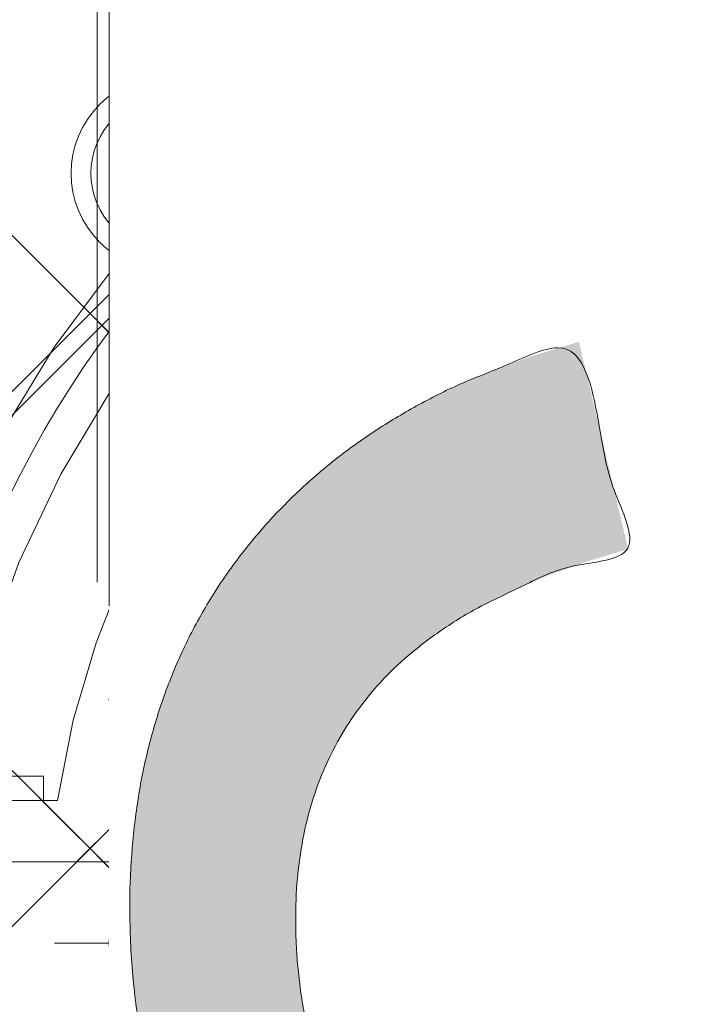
# Model space of a CAD drawing. Header units: inches. Extents: x -434 to -285, y -58 to 33.
# Tile 72 of 103: x -304.09 to -302.97, y -35.38 to -33.74. Entities that reach past the tile are written whole.
import ezdxf

# ---------------------------------------------------------------- set-up
doc = ezdxf.new("R2010")
doc.units = ezdxf.units.IN
doc.header["$LTSCALE"] = 32
doc.header["$MEASUREMENT"] = 0
doc.header["$PDMODE"] = 1
doc.header["$PDSIZE"] = -2
doc.linetypes.add('Dash Style-1', pattern=[0.083328, 0.041656, -0.041672])
for name, color, linetype, lineweight in [('Black', 7, 'Continuous', 18), ('DashLine', 7, 'Dash Style-1', 13), ('DashLineFill', 7, 'Dash Style-1', 13), ('Drawing', 7, 'Continuous', 18), ('Metal-Black', 7, 'Continuous', 18), ('Metal-DeskStructure', 7, 'Continuous', 13), ('SolidLine', 7, 'Continuous', 15), ('Wood_1-H', 7, 'Continuous', 13)]:
    doc.layers.add(name, color=color, linetype=linetype, lineweight=lineweight)
doc.layers.add('Metal-Leg', color=7, linetype='Continuous', lineweight=18, true_color=0x4c4c4c)
pattern_1 = [(45, (0, 0), (-1.61301565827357, 1.935715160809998), []), (45, (-1.0608, 1.0608), (-0.4723460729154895, 0.4167612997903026), [])]

# ---------------------------------------------------------------- blocks, each defined once
blk = doc.blocks.new('Slate-LegBrace (2D)')
at = {"layer": 'DashLineFill', "linetype": 'Continuous', "lineweight": 13}
h = blk.add_hatch(dxfattribs=at)
h.set_pattern_fill('Steel', color=253, style=0, pattern_type=2)
h.set_pattern_definition(pattern_1)
edge = h.paths.add_edge_path()
edge.add_line((-2.199587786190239, 0.1351515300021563), (-1.374775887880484, 0.1351515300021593))
edge.add_arc((3.774758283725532e-15, 0.01355418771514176), 1.380142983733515, 5.054592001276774, 174.9454079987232, ccw=False)
edge.add_line((1.374775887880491, 0.1351515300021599), (2.199718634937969, 0.1351515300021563))
edge.add_arc((6.542437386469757e-05, 0.01705725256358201), 2.202821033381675, 3.073127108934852, 176.9268728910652)
h = blk.add_hatch(dxfattribs=at)
h.set_pattern_fill('Steel', color=253, style=0, pattern_type=2)
h.set_pattern_definition(pattern_1)
edge = h.paths.add_edge_path()
edge.add_line((-2.191696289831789, 0.2375138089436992), (-1.463739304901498, 0.2375137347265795))
edge.add_arc((6.542437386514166e-05, 0.01704129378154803), 1.480314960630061, 8.565281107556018, 171.4347188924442, ccw=False)
edge.add_line((1.463870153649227, 0.2375137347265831), (2.191827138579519, 0.2375138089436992))
edge.add_line((2.191827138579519, 0.2375138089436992), (2.19971863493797, 0.1351515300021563))
edge.add_line((2.19971863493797, 0.1351515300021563), (1.374775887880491, 0.1351515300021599))
edge.add_arc((3.33066907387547e-15, 0.01355418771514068), 1.380142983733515, 5.054592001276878, 174.9454079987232)
edge.add_line((-1.374775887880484, 0.1351515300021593), (-2.19958778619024, 0.1351515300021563))
edge.add_line((-2.19958778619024, 0.1351515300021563), (-2.191696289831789, 0.2375138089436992))
h = blk.add_hatch(dxfattribs=at)
h.set_pattern_fill('Steel', color=253, style=0, pattern_type=2)
h.set_pattern_definition(pattern_1)
h.paths.add_polyline_path([(-2.177118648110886, 0.237513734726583), (-2.177118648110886, 0.2775137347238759), (-2.1211904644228, 0.2775137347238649), (-2.1211904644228, 0.5187637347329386), (-1.542840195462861, 0.5187637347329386), (-1.542840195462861, 0.2775137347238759), (-1.486912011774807, 0.2775137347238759), (-1.486912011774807, 0.237513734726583)])
at = {"layer": 'DashLineFill', "flags": 128}
for points in [[(-2.199587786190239, 0.1351515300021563), (-1.374775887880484, 0.1351515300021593, -0.9154551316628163), (1.374775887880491, 0.1351515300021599), (2.199718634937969, 0.1351515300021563, 0.9477524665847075)], [(-2.191696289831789, 0.2375138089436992), (-1.463739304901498, 0.2375137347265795, -0.8606629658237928), (1.463870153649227, 0.2375137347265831), (2.191827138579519, 0.2375138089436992), (2.19971863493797, 0.1351515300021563), (1.374775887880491, 0.1351515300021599, 0.9154551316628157), (-1.374775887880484, 0.1351515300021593), (-2.19958778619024, 0.1351515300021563)]]:
    blk.add_lwpolyline(points, format="xyb", close=True, dxfattribs=at)
blk.add_lwpolyline([(-2.177118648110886, 0.237513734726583), (-2.177118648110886, 0.2775137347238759), (-2.1211904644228, 0.2775137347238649), (-2.1211904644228, 0.5187637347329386), (-1.542840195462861, 0.5187637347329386), (-1.542840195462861, 0.2775137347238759), (-1.486912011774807, 0.2775137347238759), (-1.486912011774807, 0.237513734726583)], close=True, dxfattribs=at)
blk = doc.blocks.new('TLLegSleeve-NG (2D)')
at = {"layer": 'DashLineFill', "linetype": 'Continuous', "lineweight": 13}
h = blk.add_hatch(dxfattribs=at)
h.set_pattern_fill('Steel', color=253, style=0, pattern_type=2)
h.set_pattern_definition(pattern_1)
edge = h.paths.add_edge_path()
edge.add_arc((0, -2.950395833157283e-16), 1.771653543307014, 0, 180, ccw=False)
edge.add_arc((0, 2.950395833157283e-16), 1.771653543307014, 180, 360, ccw=False)
edge = h.paths.add_edge_path()
edge.add_arc((-1.77635683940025e-15, 2.208425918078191e-15), 1.437007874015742, 0, 180, ccw=False)
edge.add_arc((-1.554312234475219e-15, 2.687045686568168e-15), 1.437007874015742, 180, 360, ccw=False)
at = {"layer": 'DashLine', "flags": 128}
blk.add_lwpolyline([(1.653543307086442, 1.01250325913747e-16), (1.645581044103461, -0.1620755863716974), (1.621770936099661, -0.3225902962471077), (1.582342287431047, -0.4799982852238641), (1.527674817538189, -0.6327836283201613), (1.458295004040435, -0.7794749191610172), (1.374871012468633, -0.9186594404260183), (1.27820626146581, -1.048996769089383), (1.169231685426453, -1.169231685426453), (1.048996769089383, -1.27820626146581), (0.9186594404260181, -1.374871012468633), (0.7794749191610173, -1.458295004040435), (0.6327836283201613, -1.527674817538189), (0.4799982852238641, -1.582342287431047), (0.3225902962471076, -1.621770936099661), (0.1620755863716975, -1.645581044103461), (0, -1.653543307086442), (-0.1620755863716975, -1.645581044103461), (-0.3225902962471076, -1.621770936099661), (-0.4799982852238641, -1.582342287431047), (-0.6327836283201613, -1.527674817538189), (-0.7794749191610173, -1.458295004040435), (-0.9186594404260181, -1.374871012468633), (-1.048996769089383, -1.27820626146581), (-1.169231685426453, -1.169231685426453), (-1.27820626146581, -1.048996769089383), (-1.374871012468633, -0.9186594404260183), (-1.458295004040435, -0.7794749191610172), (-1.527674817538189, -0.6327836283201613), (-1.582342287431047, -0.4799982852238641), (-1.621770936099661, -0.3225902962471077), (-1.645581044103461, -0.1620755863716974), (-1.653543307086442, 1.01250325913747e-16), (-1.645581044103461, 0.1620755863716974), (-1.621770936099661, 0.3225902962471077), (-1.582342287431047, 0.4799982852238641), (-1.527674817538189, 0.6327836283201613), (-1.458295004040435, 0.7794749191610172), (-1.374871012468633, 0.9186594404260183), (-1.27820626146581, 1.048996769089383), (-1.169231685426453, 1.169231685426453), (-1.048996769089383, 1.27820626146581), (-0.9186594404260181, 1.374871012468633), (-0.7794749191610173, 1.458295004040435), (-0.6327836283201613, 1.527674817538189), (-0.4799982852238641, 1.582342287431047), (-0.3225902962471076, 1.621770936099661), (-0.1620755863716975, 1.645581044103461), (0, 1.653543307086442), (0.1620755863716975, 1.645581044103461), (0.3225902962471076, 1.621770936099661), (0.4799982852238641, 1.582342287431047), (0.6327836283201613, 1.527674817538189), (0.7794749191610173, 1.458295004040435), (0.9186594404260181, 1.374871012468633), (1.048996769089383, 1.27820626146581), (1.169231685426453, 1.169231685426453), (1.27820626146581, 1.048996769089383), (1.374871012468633, 0.9186594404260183), (1.458295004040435, 0.7794749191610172), (1.527674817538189, 0.6327836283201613), (1.582342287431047, 0.4799982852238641), (1.621770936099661, 0.3225902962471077), (1.645581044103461, 0.1620755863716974)], close=True, dxfattribs=at)
at = {"layer": 'DashLineFill', "flags": 128}
for points in [[(-1.771653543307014, 0, -0.9999999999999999), (1.771653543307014, 0, -0.9999999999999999)], [(-1.437007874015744, 2.44773580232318e-15, -0.9999999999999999), (1.43700787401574, 2.44773580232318e-15, -0.9999999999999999)]]:
    blk.add_lwpolyline(points, format="xyb", close=True, dxfattribs=at)
blk = doc.blocks.new('1BRPFX-Ped_Plate (2D)')
at = {"layer": 'DashLineFill', "linetype": 'Continuous', "lineweight": 13}
h = blk.add_hatch(dxfattribs=at)
h.set_pattern_fill('Steel', color=253, style=0, pattern_type=2)
h.set_pattern_definition(pattern_1)
edge = h.paths.add_edge_path()
edge.add_arc((-4.145669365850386, 1.704724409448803), 0.1259842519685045, 90, 179.9999999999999, ccw=False)
edge.add_line((-4.145669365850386, 1.830708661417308), (4.145669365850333, 1.830708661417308))
edge.add_arc((4.145669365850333, 1.704724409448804), 0.1259842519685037, -2.2737367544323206e-13, 90, ccw=False)
edge.add_line((4.271653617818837, 1.704724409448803), (4.271653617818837, -1.704724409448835))
edge.add_arc((4.145669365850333, -1.704724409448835), 0.125984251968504, 270.0000000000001, 360, ccw=False)
edge.add_line((4.145669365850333, -1.830708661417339), (-4.145669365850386, -1.830708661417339))
edge.add_arc((-4.145669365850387, -1.704724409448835), 0.125984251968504, 180, 270.0000000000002, ccw=False)
edge.add_line((-4.271653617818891, -1.704724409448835), (-4.271653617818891, 1.704724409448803))
at = {"layer": 'SolidLine', "flags": 128}
blk.add_lwpolyline([(-1.279527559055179, 1.408027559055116), (-1.266932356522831, 1.407408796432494), (-1.254458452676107, 1.405558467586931), (-1.242225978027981, 1.402494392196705), (-1.230352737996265, 1.398246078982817), (-1.218953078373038, 1.39285444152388), (-1.20813678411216, 1.386371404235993), (-1.19800802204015, 1.378859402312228), (-1.188664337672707, 1.370390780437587), (-1.180195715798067, 1.361047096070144), (-1.172683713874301, 1.350918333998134), (-1.166200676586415, 1.340102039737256), (-1.160809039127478, 1.328702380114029), (-1.156560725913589, 1.316829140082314), (-1.153496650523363, 1.304596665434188), (-1.151646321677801, 1.292122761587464), (-1.151027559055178, 1.279527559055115), (-1.151646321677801, 1.266932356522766), (-1.153496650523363, 1.254458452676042), (-1.156560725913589, 1.242225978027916), (-1.160809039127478, 1.2303527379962), (-1.166200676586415, 1.218953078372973), (-1.172683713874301, 1.208136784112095), (-1.180195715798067, 1.198008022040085), (-1.188664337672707, 1.188664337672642), (-1.19800802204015, 1.180195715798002), (-1.20813678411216, 1.172683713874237), (-1.218953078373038, 1.16620067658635), (-1.230352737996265, 1.160809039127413), (-1.242225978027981, 1.156560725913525), (-1.254458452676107, 1.153496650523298), (-1.266932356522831, 1.151646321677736), (-1.279527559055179, 1.151027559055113), (-1.292122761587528, 1.151646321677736), (-1.304596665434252, 1.153496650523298), (-1.316829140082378, 1.156560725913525), (-1.328702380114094, 1.160809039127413), (-1.340102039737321, 1.16620067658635), (-1.350918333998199, 1.172683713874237), (-1.361047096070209, 1.180195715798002), (-1.370390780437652, 1.188664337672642), (-1.378859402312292, 1.198008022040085), (-1.386371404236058, 1.208136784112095), (-1.392854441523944, 1.218953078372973), (-1.398246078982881, 1.2303527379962), (-1.40249439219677, 1.242225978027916), (-1.405558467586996, 1.254458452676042), (-1.407408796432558, 1.266932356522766), (-1.408027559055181, 1.279527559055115), (-1.407408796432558, 1.292122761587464), (-1.405558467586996, 1.304596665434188), (-1.40249439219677, 1.316829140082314), (-1.398246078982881, 1.328702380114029), (-1.392854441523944, 1.340102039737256), (-1.386371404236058, 1.350918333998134), (-1.378859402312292, 1.361047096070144), (-1.370390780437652, 1.370390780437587), (-1.361047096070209, 1.378859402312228), (-1.350918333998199, 1.386371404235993), (-1.340102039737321, 1.39285444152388), (-1.328702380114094, 1.398246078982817), (-1.316829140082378, 1.402494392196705), (-1.304596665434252, 1.405558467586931), (-1.292122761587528, 1.407408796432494)], close=True, dxfattribs=at)
blk.add_lwpolyline([(-0.3885146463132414, 0.3885146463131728), (-0.4214361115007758, 0.3586763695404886), (-0.4571237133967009, 0.3322086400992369), (-0.4952337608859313, 0.3093663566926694), (-0.5353992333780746, 0.2903695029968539), (-0.5772333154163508, 0.2754010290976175), (-0.6203331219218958, 0.2646050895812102), (-0.6642835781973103, 0.2580856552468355), (-0.7086614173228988, 0.2559055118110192), (-0.7530392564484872, 0.2580856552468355), (-0.7969897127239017, 0.2646050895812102), (-0.8400895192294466, 0.2754010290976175), (-0.8819236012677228, 0.2903695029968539), (-0.9220890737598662, 0.3093663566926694), (-0.9601991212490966, 0.3322086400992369), (-0.9958867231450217, 0.3586763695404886), (-1.028808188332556, 0.3885146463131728), (-1.05864646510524, 0.4214361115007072), (-1.085114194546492, 0.4571237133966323), (-1.10795647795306, 0.4952337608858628), (-1.126953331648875, 0.5353992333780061), (-1.141921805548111, 0.5772333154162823), (-1.152717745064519, 0.6203331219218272), (-1.159237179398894, 0.6642835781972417), (-1.16141732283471, 0.7086614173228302), (-1.159237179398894, 0.7530392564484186), (-1.152717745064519, 0.7969897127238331), (-1.141921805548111, 0.8400895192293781), (-1.126953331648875, 0.8819236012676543), (-1.10795647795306, 0.9220890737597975), (-1.085114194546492, 0.9601991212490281), (-1.05864646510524, 0.9958867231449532), (-1.028808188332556, 1.028808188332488), (-0.9958867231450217, 1.058646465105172), (-0.9601991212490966, 1.085114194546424), (-0.9220890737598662, 1.107956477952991), (-0.8819236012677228, 1.126953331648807), (-0.8400895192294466, 1.141921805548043), (-0.7969897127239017, 1.15271774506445), (-0.7530392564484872, 1.159237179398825), (-0.7086614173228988, 1.161417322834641), (-0.6642835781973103, 1.159237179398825), (-0.6203331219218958, 1.15271774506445), (-0.5772333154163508, 1.141921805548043), (-0.5353992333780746, 1.126953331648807), (-0.4952337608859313, 1.107956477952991), (-0.4571237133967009, 1.085114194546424), (-0.4214361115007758, 1.058646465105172), (-0.3885146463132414, 1.028808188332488)], dxfattribs=at)
blk = doc.blocks.new('1BRPFY-Leg_Plate (2D)')
at = {"layer": 'DashLineFill', "linetype": 'Continuous', "lineweight": 13}
h = blk.add_hatch(dxfattribs=at)
h.set_pattern_fill('Steel', color=253, style=0, pattern_type=2)
h.set_pattern_definition(pattern_1)
edge = h.paths.add_edge_path()
edge.add_arc((-1.704724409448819, 1.704724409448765), 0.1259842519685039, 90, 180, ccw=False)
edge.add_line((-1.704724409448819, 1.830708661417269), (1.704724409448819, 1.830708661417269))
edge.add_arc((1.704724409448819, 1.704724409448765), 0.1259842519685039, 0, 90, ccw=False)
edge.add_line((1.830708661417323, 1.704724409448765), (1.830708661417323, -1.704724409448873))
edge.add_arc((1.704724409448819, -1.704724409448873), 0.125984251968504, -89.99999999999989, 1.1368683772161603e-13, ccw=False)
edge.add_line((1.704724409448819, -1.830708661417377), (-1.704724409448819, -1.830708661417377))
edge.add_arc((-1.704724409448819, -1.704724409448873), 0.125984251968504, 180, 269.99999999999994, ccw=False)
edge.add_line((-1.830708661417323, -1.704724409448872), (-1.830708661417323, 1.704724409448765))
at = {"layer": 'SolidLine', "flags": 128}
for points in [[(-1.279527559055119, 1.44094488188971), (-1.263705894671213, 1.440167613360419), (-1.248036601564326, 1.437843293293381), (-1.232670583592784, 1.433994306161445), (-1.217755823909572, 1.428657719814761), (-1.203435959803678, 1.421884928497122), (-1.189848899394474, 1.413741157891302), (-1.177125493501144, 1.404304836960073), (-1.165388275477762, 1.393666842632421), (-1.15475028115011, 1.381929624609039), (-1.145313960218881, 1.369206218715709), (-1.137170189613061, 1.355619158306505), (-1.130397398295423, 1.341299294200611), (-1.125060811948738, 1.326384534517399), (-1.121211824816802, 1.311018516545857), (-1.118887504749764, 1.29534922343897), (-1.118110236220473, 1.279527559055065), (-1.118887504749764, 1.263705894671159), (-1.121211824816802, 1.248036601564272), (-1.125060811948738, 1.23267058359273), (-1.130397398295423, 1.217755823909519), (-1.137170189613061, 1.203435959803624), (-1.145313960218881, 1.18984889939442), (-1.15475028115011, 1.17712549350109), (-1.165388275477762, 1.165388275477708), (-1.177125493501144, 1.154750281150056), (-1.189848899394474, 1.145313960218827), (-1.203435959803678, 1.137170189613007), (-1.217755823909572, 1.130397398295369), (-1.232670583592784, 1.125060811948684), (-1.248036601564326, 1.121211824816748), (-1.263705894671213, 1.11888750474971), (-1.279527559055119, 1.118110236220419), (-1.295349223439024, 1.11888750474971), (-1.311018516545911, 1.121211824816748), (-1.326384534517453, 1.125060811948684), (-1.341299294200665, 1.130397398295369), (-1.355619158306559, 1.137170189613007), (-1.369206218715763, 1.145313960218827), (-1.381929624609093, 1.154750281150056), (-1.393666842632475, 1.165388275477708), (-1.404304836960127, 1.17712549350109), (-1.413741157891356, 1.18984889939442), (-1.421884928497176, 1.203435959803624), (-1.428657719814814, 1.217755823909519), (-1.433994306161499, 1.23267058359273), (-1.437843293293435, 1.248036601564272), (-1.440167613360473, 1.263705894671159), (-1.440944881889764, 1.279527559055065), (-1.440167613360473, 1.29534922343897), (-1.437843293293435, 1.311018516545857), (-1.433994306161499, 1.326384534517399), (-1.428657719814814, 1.341299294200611), (-1.421884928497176, 1.355619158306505), (-1.413741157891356, 1.369206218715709), (-1.404304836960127, 1.381929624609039), (-1.393666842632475, 1.393666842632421), (-1.381929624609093, 1.404304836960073), (-1.369206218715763, 1.413741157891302), (-1.355619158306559, 1.421884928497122), (-1.341299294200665, 1.428657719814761), (-1.326384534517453, 1.433994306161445), (-1.311018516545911, 1.437843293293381), (-1.295349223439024, 1.440167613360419)], [(-0.7086614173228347, 0.9153543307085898), (-0.6884019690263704, 0.9143590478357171), (-0.668337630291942, 0.9113827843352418), (-0.6486616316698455, 0.9064542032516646), (-0.6295634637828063, 0.8996207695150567), (-0.6112270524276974, 0.8909482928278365), (-0.5938289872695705, 0.8805202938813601), (-0.5775368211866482, 0.868437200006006), (-0.5625074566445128, 0.854815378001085), (-0.5488856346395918, 0.8397860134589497), (-0.5368025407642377, 0.8234938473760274), (-0.5263745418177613, 0.8060957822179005), (-0.5177020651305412, 0.7877593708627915), (-0.5108686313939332, 0.7686612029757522), (-0.5059400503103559, 0.7489852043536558), (-0.5029637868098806, 0.7289208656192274), (-0.5019685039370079, 0.7086614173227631), (-0.5029637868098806, 0.6884019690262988), (-0.5059400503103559, 0.6683376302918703), (-0.5108686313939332, 0.6486616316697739), (-0.5177020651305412, 0.6295634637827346), (-0.5263745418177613, 0.6112270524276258), (-0.5368025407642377, 0.5938289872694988), (-0.5488856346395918, 0.5775368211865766), (-0.5625074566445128, 0.5625074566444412), (-0.5775368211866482, 0.5488856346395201), (-0.5938289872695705, 0.5368025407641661), (-0.6112270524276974, 0.5263745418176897), (-0.6295634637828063, 0.5177020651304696), (-0.6486616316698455, 0.5108686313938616), (-0.668337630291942, 0.5059400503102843), (-0.6884019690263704, 0.502963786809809), (-0.7086614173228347, 0.5019685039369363), (-0.728920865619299, 0.502963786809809), (-0.7489852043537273, 0.5059400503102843), (-0.7686612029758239, 0.5108686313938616), (-0.7877593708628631, 0.5177020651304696), (-0.8060957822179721, 0.5263745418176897), (-0.823493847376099, 0.5368025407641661), (-0.8397860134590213, 0.5488856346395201), (-0.8548153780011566, 0.5625074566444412), (-0.8684372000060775, 0.5775368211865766), (-0.8805202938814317, 0.5938289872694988), (-0.8909482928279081, 0.6112270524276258), (-0.8996207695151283, 0.6295634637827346), (-0.9064542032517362, 0.6486616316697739), (-0.9113827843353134, 0.6683376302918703), (-0.9143590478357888, 0.6884019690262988), (-0.9153543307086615, 0.7086614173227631), (-0.9143590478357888, 0.7289208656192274), (-0.9113827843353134, 0.7489852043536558), (-0.9064542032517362, 0.7686612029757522), (-0.8996207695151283, 0.7877593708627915), (-0.8909482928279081, 0.8060957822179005), (-0.8805202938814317, 0.8234938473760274), (-0.8684372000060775, 0.8397860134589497), (-0.8548153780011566, 0.854815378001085), (-0.8397860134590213, 0.868437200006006), (-0.823493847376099, 0.8805202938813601), (-0.8060957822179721, 0.8909482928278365), (-0.7877593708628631, 0.8996207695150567), (-0.7686612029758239, 0.9064542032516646), (-0.7489852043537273, 0.9113827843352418), (-0.728920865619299, 0.9143590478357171)]]:
    blk.add_lwpolyline(points, close=True, dxfattribs=at)
blk = doc.blocks.new('30W 7.5D LEG SURROUND (2D)')
at = {"layer": 'SolidLine', "flags": 128}
blk.add_lwpolyline([(-1.712598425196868, -6.536417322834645, -0.414213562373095), (-1.790343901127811e-14, -4.823818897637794, -0.414213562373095), (1.712598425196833, -6.536417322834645, -0.414213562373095), (-1.790343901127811e-14, -8.249015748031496, -0.414213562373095)], format="xyb", close=True, dxfattribs=at)
at = {"layer": 'SolidLine', "color": 7}
for name in ['1BRPFX-Ped_Plate (2D)', '1BRPFX-Ped_Plate (2D)', '1BRPFY-Leg_Plate (2D)', '1BRPFY-Leg_Plate (2D)']:
    blk.add_blockref(name, (-1.790343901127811e-14, -6.536417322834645), dxfattribs=at)
at = {"layer": 'Wood_1-H', "color": 7}
blk.add_blockref('Slate-LegBrace (2D)', (-1.790343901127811e-14, -6.536417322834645), dxfattribs=at)
blk.add_blockref('Slate-LegBrace (2D)', (-1.790343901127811e-14, -6.536417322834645), dxfattribs=at)
at = {"layer": 'Wood_1-H', "color": 7, "rotation": 90}
blk.add_blockref('TLLegSleeve-NG (2D)', (-1.790343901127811e-14, -6.536417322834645), dxfattribs=at)
blk.add_blockref('TLLegSleeve-NG (2D)', (-1.790343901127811e-14, -6.536417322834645), dxfattribs=at)
blk = doc.blocks.new('Group-45')
at = {"layer": 'Metal-DeskStructure', "color": 7}
blk.add_open_spline([(-0.5629921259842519, -0.4031061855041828), (-0.5629921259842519, -0.4084102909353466), (-0.5669586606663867, -0.4163664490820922), (-0.5762169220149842, -0.4216705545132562), (-0.5934108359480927, -0.424322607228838), (-0.6185404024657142, -0.424322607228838), (-0.6344117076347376, -0.4203445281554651), (-0.6436699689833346, -0.4163664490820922), (-0.6476377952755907, -0.4070842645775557), (-0.6476377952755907, -0.2008904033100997), (-0.6476377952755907, -6.474738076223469e-07), (-0.8592519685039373, -6.474738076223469e-07), (-1.070866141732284, -6.474738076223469e-07), (-1.070866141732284, -0.2008904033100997), (-1.070866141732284, -0.4070842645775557), (-1.074832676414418, -0.4163664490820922), (-1.084090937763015, -0.4203445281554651), (-1.101284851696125, -0.424322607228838), (-1.12509180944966, -0.424322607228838), (-1.142285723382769, -0.4216705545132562), (-1.151543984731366, -0.4163664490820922), (-1.155511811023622, -0.4084102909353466), (-1.155511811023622, 0), (-1.155511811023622, 0.4084102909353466), (-1.151543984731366, 0.4163664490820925), (-1.142285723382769, 0.4216705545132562), (-1.12509180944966, 0.424321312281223), (-1.101284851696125, 0.424321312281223), (-1.084090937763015, 0.4216705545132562), (-1.074832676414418, 0.4163664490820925), (-1.070866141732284, 0.4097363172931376), (-1.070866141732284, 0.2446479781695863), (-1.070866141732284, 0.08486374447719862), (-0.8592519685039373, 0.08486374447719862), (-0.6476377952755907, 0.08486374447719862), (-0.6476377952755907, 0.2446479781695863), (-0.6476377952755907, 0.4097363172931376), (-0.6436699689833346, 0.4163664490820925), (-0.6344117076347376, 0.4216705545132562), (-0.6185404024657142, 0.424321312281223), (-0.5934108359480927, 0.424321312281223), (-0.5762169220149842, 0.4216705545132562), (-0.5669586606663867, 0.4163664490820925), (-0.5629921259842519, 0.4084102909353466), (-0.5629921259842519, 0), (-0.5629921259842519, -0.4031061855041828)], degree=2, knots=[0, 0, 0, 0.00229950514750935, 0.004599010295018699, 0.006898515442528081, 0.009198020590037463, 0.01175302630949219, 0.01430803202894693, 0.01686303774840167, 0.01941804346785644, 0.1161873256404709, 0.1161873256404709, 0.218122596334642, 0.218122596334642, 0.3148918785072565, 0.3174468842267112, 0.320001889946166, 0.3225568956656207, 0.3251119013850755, 0.3276669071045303, 0.3302219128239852, 0.3327769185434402, 0.3353319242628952, 0.5295095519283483, 0.5320645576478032, 0.5346195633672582, 0.537174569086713, 0.5397295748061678, 0.5422845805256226, 0.5448395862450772, 0.5473945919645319, 0.5499495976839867, 0.6269182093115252, 0.6269182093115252, 0.7288534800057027, 0.7288534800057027, 0.8058220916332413, 0.808377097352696, 0.8109321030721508, 0.8134871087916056, 0.8160421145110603, 0.8183416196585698, 0.8206411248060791, 0.8229406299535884, 0.8252401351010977, 1, 1, 1], dxfattribs=at)
blk = doc.blocks.new('TL14_lower_leg (2D)')
at = {"layer": 'DashLine', "flags": 128}
for points in [[(-1.777195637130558e-14, 1.377952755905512), (0.1350629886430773, 1.371317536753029), (0.2688252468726, 1.351475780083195), (0.3999985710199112, 1.318618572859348), (0.5273196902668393, 1.27306234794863), (0.649562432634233, 1.215245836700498), (0.7655495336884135, 1.14572584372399), (0.8741639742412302, 1.065171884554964), (0.9743597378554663, 0.9743597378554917), (1.065171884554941, 0.8741639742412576), (1.14572584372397, 0.7655495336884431), (1.215245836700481, 0.6495624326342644), (1.273062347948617, 0.5273196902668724), (1.318618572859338, 0.3999985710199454), (1.351475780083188, 0.2688252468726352), (1.371317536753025, 0.1350629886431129), (1.377952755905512, 1.783045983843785e-14), (1.371317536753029, -0.1350629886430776), (1.351475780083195, -0.2688252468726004), (1.318618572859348, -0.3999985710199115), (1.27306234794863, -0.5273196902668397), (1.215245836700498, -0.6495624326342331), (1.145725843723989, -0.7655495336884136), (1.065171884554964, -0.8741639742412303), (0.9743597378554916, -0.9743597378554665), (0.8741639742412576, -1.065171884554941), (0.7655495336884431, -1.14572584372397), (0.6495624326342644, -1.215245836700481), (0.5273196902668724, -1.273062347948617), (0.3999985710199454, -1.318618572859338), (0.2688252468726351, -1.351475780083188), (0.135062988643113, -1.371317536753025), (1.777195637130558e-14, -1.377952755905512), (-0.1350629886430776, -1.371317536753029), (-0.2688252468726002, -1.351475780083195), (-0.3999985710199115, -1.318618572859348), (-0.5273196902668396, -1.27306234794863), (-0.6495624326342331, -1.215245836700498), (-0.7655495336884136, -1.14572584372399), (-0.8741639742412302, -1.065171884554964), (-0.9743597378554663, -0.9743597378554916), (-1.065171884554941, -0.8741639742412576), (-1.14572584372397, -0.7655495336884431), (-1.215245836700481, -0.6495624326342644), (-1.273062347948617, -0.5273196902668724), (-1.318618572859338, -0.3999985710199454), (-1.351475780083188, -0.2688252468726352), (-1.371317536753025, -0.1350629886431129), (-1.377952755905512, -1.783045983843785e-14), (-1.371317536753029, 0.1350629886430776), (-1.351475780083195, 0.2688252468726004), (-1.318618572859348, 0.3999985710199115), (-1.27306234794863, 0.5273196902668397), (-1.215245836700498, 0.6495624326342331), (-1.145725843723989, 0.7655495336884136), (-1.065171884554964, 0.8741639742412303), (-0.9743597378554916, 0.9743597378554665), (-0.8741639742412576, 1.065171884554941), (-0.7655495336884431, 1.14572584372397), (-0.6495624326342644, 1.215245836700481), (-0.5273196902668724, 1.273062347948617), (-0.3999985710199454, 1.318618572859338), (-0.2688252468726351, 1.351475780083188), (-0.135062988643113, 1.371317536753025)], [(-0.7086614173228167, 0.8700787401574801), (-0.6928397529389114, 0.8693014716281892), (-0.6771704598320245, 0.8669771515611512), (-0.6618044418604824, 0.8631281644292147), (-0.6468896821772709, 0.8577915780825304), (-0.6325698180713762, 0.8510187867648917), (-0.6189827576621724, 0.8428750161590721), (-0.6062593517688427, 0.8334386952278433), (-0.5945221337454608, 0.8228007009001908), (-0.5838841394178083, 0.8110634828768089), (-0.5744478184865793, 0.7983400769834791), (-0.5663040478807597, 0.7847530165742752), (-0.5595312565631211, 0.7704331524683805), (-0.5541946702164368, 0.7555183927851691), (-0.5503456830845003, 0.740152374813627), (-0.5480213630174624, 0.72448308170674), (-0.5472440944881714, 0.7086614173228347), (-0.5480213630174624, 0.6928397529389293), (-0.5503456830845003, 0.6771704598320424), (-0.5541946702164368, 0.6618044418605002), (-0.5595312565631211, 0.6468896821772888), (-0.5663040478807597, 0.6325698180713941), (-0.5744478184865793, 0.6189827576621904), (-0.5838841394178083, 0.6062593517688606), (-0.5945221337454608, 0.5945221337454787), (-0.6062593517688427, 0.5838841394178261), (-0.6189827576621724, 0.5744478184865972), (-0.6325698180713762, 0.5663040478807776), (-0.6468896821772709, 0.559531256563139), (-0.6618044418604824, 0.5541946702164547), (-0.6771704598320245, 0.5503456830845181), (-0.6928397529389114, 0.5480213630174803), (-0.7086614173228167, 0.5472440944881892), (-0.7244830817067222, 0.5480213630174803), (-0.7401523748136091, 0.5503456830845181), (-0.7555183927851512, 0.5541946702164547), (-0.7704331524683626, 0.559531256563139), (-0.7847530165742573, 0.5663040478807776), (-0.7983400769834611, 0.5744478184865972), (-0.811063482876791, 0.5838841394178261), (-0.8228007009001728, 0.5945221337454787), (-0.8334386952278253, 0.6062593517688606), (-0.8428750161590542, 0.6189827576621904), (-0.8510187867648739, 0.6325698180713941), (-0.8577915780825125, 0.6468896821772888), (-0.8631281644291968, 0.6618044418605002), (-0.8669771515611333, 0.6771704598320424), (-0.8693014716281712, 0.6928397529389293), (-0.8700787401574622, 0.7086614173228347), (-0.8693014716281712, 0.72448308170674), (-0.8669771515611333, 0.740152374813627), (-0.8631281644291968, 0.7555183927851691), (-0.8577915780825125, 0.7704331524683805), (-0.8510187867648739, 0.7847530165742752), (-0.8428750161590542, 0.7983400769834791), (-0.8334386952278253, 0.8110634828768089), (-0.8228007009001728, 0.8228007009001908), (-0.811063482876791, 0.8334386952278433), (-0.7983400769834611, 0.8428750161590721), (-0.7847530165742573, 0.8510187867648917), (-0.7704331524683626, 0.8577915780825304), (-0.7555183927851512, 0.8631281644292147), (-0.7401523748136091, 0.8669771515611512), (-0.7244830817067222, 0.8693014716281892)]]:
    blk.add_lwpolyline(points, close=True, dxfattribs=at)
at = {"layer": 'Metal-DeskStructure', "color": 7}
blk.add_blockref('Group-45', (0, 0), dxfattribs=at)
blk = doc.blocks.new('Group-51')
at = {"layer": 'DashLine'}
for p, q in [((-0.0001991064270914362, 1.232283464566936), (-0.0001991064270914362, 1.468503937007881)), ((-0.1183093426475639, 1.114173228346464), (-0.3545298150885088, 1.114173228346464)), ((0.117911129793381, 1.114173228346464), (0.3541316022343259, 1.114173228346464)), ((-0.0001991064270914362, 0.9960629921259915), (-0.0001991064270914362, 0.7598425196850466))]:
    blk.add_line(p, q, dxfattribs=at)
at = {"layer": 'DashLine', "flags": 128}
blk.add_lwpolyline([(-0.2561046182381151, 1.1141732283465), (-0.2548723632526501, 1.139256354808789), (-0.2511874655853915, 1.164097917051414), (-0.2450854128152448, 1.188458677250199), (-0.2366249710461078, 1.212104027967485), (-0.2258876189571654, 1.234806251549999), (-0.2129767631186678, 1.256346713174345), (-0.1980167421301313, 1.276517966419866), (-0.1811516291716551, 1.295125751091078), (-0.1625438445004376, 1.311990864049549), (-0.1423725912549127, 1.32695088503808), (-0.1208321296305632, 1.339861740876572), (-0.0981299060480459, 1.350599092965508), (-0.07448455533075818, 1.359059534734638), (-0.05012379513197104, 1.365161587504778), (-0.02528223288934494, 1.368846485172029), (-0.0001991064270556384, 1.370078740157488), (0.02488402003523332, 1.368846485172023), (0.04972558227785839, 1.365161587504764), (0.07408634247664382, 1.359059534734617), (0.09773169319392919, 1.35059909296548), (0.1204339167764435, 1.339861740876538), (0.1419743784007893, 1.32695088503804), (0.1621456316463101, 1.311990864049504), (0.1807534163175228, 1.295125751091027), (0.1976185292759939, 1.27651796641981), (0.2125785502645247, 1.256346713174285), (0.2254894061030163, 1.234806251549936), (0.2362267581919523, 1.212104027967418), (0.2446871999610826, 1.188458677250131), (0.2507892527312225, 1.164097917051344), (0.2544741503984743, 1.139256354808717), (0.2557064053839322, 1.114173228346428), (0.2544741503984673, 1.089090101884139), (0.2507892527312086, 1.064248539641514), (0.2446871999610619, 1.039887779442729), (0.236226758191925, 1.016242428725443), (0.2254894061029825, 0.993540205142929), (0.2125785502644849, 0.9719997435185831), (0.1976185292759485, 0.9518284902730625), (0.1807534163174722, 0.9332207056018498), (0.1621456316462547, 0.9163555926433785), (0.1419743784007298, 0.9013955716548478), (0.1204339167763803, 0.8884847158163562), (0.09773169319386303, 0.8777473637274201), (0.0740863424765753, 0.8692869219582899), (0.04972558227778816, 0.8631848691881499), (0.02488402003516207, 0.8594999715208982), (-0.000199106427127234, 0.8582677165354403), (-0.02528223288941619, 0.8594999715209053), (-0.05012379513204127, 0.8631848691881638), (-0.0744845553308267, 0.8692869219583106), (-0.09812990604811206, 0.8777473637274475), (-0.1208321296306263, 0.88848471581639), (-0.1423725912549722, 0.9013955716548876), (-0.1625438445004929, 0.9163555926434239), (-0.1811516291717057, 0.9332207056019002), (-0.1980167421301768, 0.9518284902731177), (-0.2129767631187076, 0.9719997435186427), (-0.2258876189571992, 0.9935402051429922), (-0.2366249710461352, 1.016242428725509), (-0.2450854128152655, 1.039887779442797), (-0.2511874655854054, 1.064248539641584), (-0.2548723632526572, 1.089090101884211)], close=True, dxfattribs=at)
blk = doc.blocks.new('1BRPT9-Bracket (2D)')
at = {"layer": 'DashLineFill', "linetype": 'Continuous', "lineweight": 13}
h = blk.add_hatch(dxfattribs=at)
h.set_pattern_fill('Steel', color=253, style=0, pattern_type=2)
h.set_pattern_definition(pattern_1)
edge = h.paths.add_edge_path()
edge.add_line((-2.32206875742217, -8.74015748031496), (-2.32206875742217, 8.740157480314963))
edge.add_line((-2.32206875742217, 8.740157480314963), (1.677931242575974, 8.740157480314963))
edge.add_arc((1.677931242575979, 8.488188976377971), 0.2519685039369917, -3.979039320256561e-12, 90.0000000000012, ccw=False)
edge.add_line((1.929899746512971, 8.488188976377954), (1.929899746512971, 7.480314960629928))
edge.add_line((1.929899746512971, 7.480314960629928), (2.323600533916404, 7.461135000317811))
edge.add_line((2.323600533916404, 7.461135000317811), (2.323600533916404, -7.480314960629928))
edge.add_line((2.323600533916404, -7.480314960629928), (1.929899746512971, -7.480314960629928))
edge.add_line((1.929899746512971, -7.480314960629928), (1.929899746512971, -8.488188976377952))
edge.add_arc((1.677931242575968, -8.488188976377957), 0.2519685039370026, -90.00000000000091, 1.0800249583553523e-12, ccw=False)
edge.add_line((1.677931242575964, -8.74015748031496), (-2.32206875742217, -8.74015748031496))
h = blk.add_hatch(dxfattribs=at)
h.set_pattern_fill('Steel', color=253, style=0, pattern_type=2)
h.set_pattern_definition(pattern_1)
h.paths.add_polyline_path([(1.339348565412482, 0.6003937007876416), (1.348031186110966, 0.599967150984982), (1.35663018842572, 0.5986916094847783), (1.365062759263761, 0.5965793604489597), (1.373247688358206, 0.5936507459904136), (1.381106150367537, 0.5899339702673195), (1.388562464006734, 0.5854648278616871), (1.395544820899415, 0.5802863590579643), (1.401985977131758, 0.5744484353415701), (1.407823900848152, 0.5680072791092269), (1.413002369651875, 0.5610249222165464), (1.417471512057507, 0.5535686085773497), (1.421188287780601, 0.5457101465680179), (1.424116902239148, 0.5375252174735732), (1.426229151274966, 0.5290926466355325), (1.42750469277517, 0.520493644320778), (1.427931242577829, 0.511811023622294), (1.42750469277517, 0.50312840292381), (1.426229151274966, 0.4945294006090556), (1.424116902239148, 0.4860968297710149), (1.421188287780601, 0.4779119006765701), (1.417471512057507, 0.4700534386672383), (1.413002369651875, 0.4625971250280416), (1.407823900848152, 0.4556147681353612), (1.401985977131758, 0.449173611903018), (1.395544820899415, 0.4433356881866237), (1.388562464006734, 0.4381572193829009), (1.381106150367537, 0.4336880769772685), (1.373247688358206, 0.4299713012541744), (1.365062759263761, 0.4270426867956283), (1.35663018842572, 0.4249304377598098), (1.348031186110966, 0.4236548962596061), (1.339348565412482, 0.4232283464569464), (1.330665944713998, 0.4236548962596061), (1.322066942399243, 0.4249304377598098), (1.313634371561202, 0.4270426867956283), (1.305449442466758, 0.4299713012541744), (1.297590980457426, 0.4336880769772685), (1.290134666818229, 0.4381572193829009), (1.283152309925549, 0.4433356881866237), (1.276711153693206, 0.449173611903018), (1.270873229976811, 0.4556147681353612), (1.265694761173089, 0.4625971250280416), (1.261225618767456, 0.4700534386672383), (1.257508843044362, 0.4779119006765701), (1.254580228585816, 0.4860968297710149), (1.252467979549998, 0.4945294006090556), (1.251192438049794, 0.50312840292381), (1.250765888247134, 0.511811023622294), (1.251192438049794, 0.520493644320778), (1.252467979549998, 0.5290926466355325), (1.254580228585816, 0.5375252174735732), (1.257508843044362, 0.5457101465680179), (1.261225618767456, 0.5535686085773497), (1.265694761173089, 0.5610249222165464), (1.270873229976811, 0.5680072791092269), (1.276711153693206, 0.5744484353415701), (1.283152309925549, 0.5802863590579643), (1.290134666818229, 0.5854648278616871), (1.297590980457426, 0.5899339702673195), (1.305449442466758, 0.5936507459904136), (1.313634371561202, 0.5965793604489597), (1.322066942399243, 0.5986916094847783), (1.330665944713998, 0.599967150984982)])
at = {"layer": 'DashLineFill', "flags": 128}
blk.add_lwpolyline([(1.339348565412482, 0.6003937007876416), (1.348031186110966, 0.599967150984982), (1.35663018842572, 0.5986916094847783), (1.365062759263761, 0.5965793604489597), (1.373247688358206, 0.5936507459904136), (1.381106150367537, 0.5899339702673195), (1.388562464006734, 0.5854648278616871), (1.395544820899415, 0.5802863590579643), (1.401985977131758, 0.5744484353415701), (1.407823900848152, 0.5680072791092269), (1.413002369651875, 0.5610249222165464), (1.417471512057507, 0.5535686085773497), (1.421188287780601, 0.5457101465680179), (1.424116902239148, 0.5375252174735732), (1.426229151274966, 0.5290926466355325), (1.42750469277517, 0.520493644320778), (1.427931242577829, 0.511811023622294), (1.42750469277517, 0.50312840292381), (1.426229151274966, 0.4945294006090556), (1.424116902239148, 0.4860968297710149), (1.421188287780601, 0.4779119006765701), (1.417471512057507, 0.4700534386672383), (1.413002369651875, 0.4625971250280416), (1.407823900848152, 0.4556147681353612), (1.401985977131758, 0.449173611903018), (1.395544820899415, 0.4433356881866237), (1.388562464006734, 0.4381572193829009), (1.381106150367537, 0.4336880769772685), (1.373247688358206, 0.4299713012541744), (1.365062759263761, 0.4270426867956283), (1.35663018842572, 0.4249304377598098), (1.348031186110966, 0.4236548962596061), (1.339348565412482, 0.4232283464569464), (1.330665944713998, 0.4236548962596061), (1.322066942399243, 0.4249304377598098), (1.313634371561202, 0.4270426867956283), (1.305449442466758, 0.4299713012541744), (1.297590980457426, 0.4336880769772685), (1.290134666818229, 0.4381572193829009), (1.283152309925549, 0.4433356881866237), (1.276711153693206, 0.449173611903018), (1.270873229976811, 0.4556147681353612), (1.265694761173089, 0.4625971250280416), (1.261225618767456, 0.4700534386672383), (1.257508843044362, 0.4779119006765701), (1.254580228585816, 0.4860968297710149), (1.252467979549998, 0.4945294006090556), (1.251192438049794, 0.50312840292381), (1.250765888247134, 0.511811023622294), (1.251192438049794, 0.520493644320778), (1.252467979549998, 0.5290926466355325), (1.254580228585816, 0.5375252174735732), (1.257508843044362, 0.5457101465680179), (1.261225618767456, 0.5535686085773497), (1.265694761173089, 0.5610249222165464), (1.270873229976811, 0.5680072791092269), (1.276711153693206, 0.5744484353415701), (1.283152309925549, 0.5802863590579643), (1.290134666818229, 0.5854648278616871), (1.297590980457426, 0.5899339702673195), (1.305449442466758, 0.5936507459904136), (1.313634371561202, 0.5965793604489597), (1.322066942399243, 0.5986916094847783), (1.330665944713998, 0.599967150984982)], close=True, dxfattribs=at)
at = {"layer": 'DashLineFill', "linetype": 'Continuous', "lineweight": 5}
blk.add_point((0.0001991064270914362, 1.114173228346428), dxfattribs=at)
at = {"layer": 'Metal-DeskStructure', "color": 7}
blk.add_blockref('Group-51', (0, 0), dxfattribs=at)
blk = doc.blocks.new('Group-67')
at = {"layer": 'DashLineFill', "linetype": 'Continuous', "lineweight": 13}
h = blk.add_hatch(dxfattribs=at)
h.set_pattern_fill('Steel', color=253, style=0, pattern_type=2)
h.set_pattern_definition(pattern_1)
h.paths.add_polyline_path([(-2.066929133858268, 1.397637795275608), (2.066929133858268, 1.397637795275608), (2.066929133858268, 0.1377952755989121), (2.106299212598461, 0.1377952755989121), (2.106299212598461, -0.1377952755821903), (2.066929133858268, -0.1377952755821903), (2.066929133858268, -5.275590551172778), (2.106299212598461, -5.275590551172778), (2.106299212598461, -5.55118110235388), (2.066929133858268, -5.55118110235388), (2.066929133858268, -5.82677165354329), (-2.066929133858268, -5.82677165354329), (-2.066929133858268, -5.55118110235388), (-2.106299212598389, -5.55118110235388), (-2.106299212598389, -5.275590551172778), (-2.066929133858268, -5.275590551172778), (-2.066929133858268, -0.1377952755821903), (-2.106299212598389, -0.1377952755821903), (-2.106299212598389, 0.1377952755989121), (-2.066929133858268, 0.1377952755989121)])
at = {"layer": 'DashLineFill', "flags": 128}
blk.add_lwpolyline([(-2.066929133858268, 1.397637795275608), (2.066929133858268, 1.397637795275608), (2.066929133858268, 0.1377952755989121), (2.106299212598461, 0.1377952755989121), (2.106299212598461, -0.1377952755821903), (2.066929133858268, -0.1377952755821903), (2.066929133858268, -5.275590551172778), (2.106299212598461, -5.275590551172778), (2.106299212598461, -5.55118110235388), (2.066929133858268, -5.55118110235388), (2.066929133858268, -5.82677165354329), (-2.066929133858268, -5.82677165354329), (-2.066929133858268, -5.55118110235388), (-2.106299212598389, -5.55118110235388), (-2.106299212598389, -5.275590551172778), (-2.066929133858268, -5.275590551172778), (-2.066929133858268, -0.1377952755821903), (-2.106299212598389, -0.1377952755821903), (-2.106299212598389, 0.1377952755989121), (-2.066929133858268, 0.1377952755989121)], close=True, dxfattribs=at)
blk = doc.blocks.new('TL14_upper_leg (2D)')
at = {"layer": 'DashLine', "flags": 128}
blk.add_lwpolyline([(0, 1.22047244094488), (0.1196272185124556, 1.214595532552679), (0.2381023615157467, 1.197021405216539), (0.3542844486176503, 1.167919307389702), (0.4670545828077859, 1.127569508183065), (0.5753267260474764, 1.076360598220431), (0.6780581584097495, 1.01478574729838), (0.7742595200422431, 0.9434379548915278), (0.8630043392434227, 0.8630043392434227), (0.9434379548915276, 0.7742595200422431), (1.01478574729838, 0.6780581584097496), (1.076360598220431, 0.5753267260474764), (1.127569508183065, 0.467054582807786), (1.167919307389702, 0.3542844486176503), (1.197021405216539, 0.2381023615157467), (1.214595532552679, 0.1196272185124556), (1.22047244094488, 7.47323834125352e-17), (1.214595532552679, -0.1196272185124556), (1.197021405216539, -0.2381023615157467), (1.167919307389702, -0.3542844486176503), (1.127569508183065, -0.467054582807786), (1.076360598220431, -0.5753267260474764), (1.01478574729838, -0.6780581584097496), (0.9434379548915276, -0.7742595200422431), (0.8630043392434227, -0.8630043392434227), (0.7742595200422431, -0.9434379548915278), (0.6780581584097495, -1.01478574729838), (0.5753267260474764, -1.076360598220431), (0.4670545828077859, -1.127569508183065), (0.3542844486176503, -1.167919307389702), (0.2381023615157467, -1.197021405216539), (0.1196272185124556, -1.214595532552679), (0, -1.22047244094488), (-0.1196272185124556, -1.214595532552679), (-0.2381023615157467, -1.197021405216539), (-0.3542844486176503, -1.167919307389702), (-0.4670545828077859, -1.127569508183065), (-0.5753267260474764, -1.076360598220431), (-0.6780581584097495, -1.01478574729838), (-0.7742595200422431, -0.9434379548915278), (-0.8630043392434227, -0.8630043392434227), (-0.9434379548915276, -0.7742595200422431), (-1.01478574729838, -0.6780581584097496), (-1.076360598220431, -0.5753267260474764), (-1.127569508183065, -0.467054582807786), (-1.167919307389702, -0.3542844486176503), (-1.197021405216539, -0.2381023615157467), (-1.214595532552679, -0.1196272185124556), (-1.22047244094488, 7.47323834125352e-17), (-1.214595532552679, 0.1196272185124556), (-1.197021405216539, 0.2381023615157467), (-1.167919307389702, 0.3542844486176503), (-1.127569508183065, 0.467054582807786), (-1.076360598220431, 0.5753267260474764), (-1.01478574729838, 0.6780581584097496), (-0.9434379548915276, 0.7742595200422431), (-0.8630043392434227, 0.8630043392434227), (-0.7742595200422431, 0.9434379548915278), (-0.6780581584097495, 1.01478574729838), (-0.5753267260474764, 1.076360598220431), (-0.4670545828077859, 1.127569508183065), (-0.3542844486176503, 1.167919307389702), (-0.2381023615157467, 1.197021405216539), (-0.1196272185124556, 1.214595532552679)], close=True, dxfattribs=at)
at = {"layer": 'DashLine', "color": 7}
blk.add_blockref('Group-67', (0, 0), dxfattribs=at)
blk = doc.blocks.new('Group-68')
at = {"layer": 'Metal-DeskStructure', "linetype": 'Continuous', "lineweight": 0, "true_color": 0xff0000}
blk.add_hatch(color=1, dxfattribs=at).paths.add_polyline_path([(0.7234251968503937, -0.395084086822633), (1.067913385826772, -0.4833594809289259), (1.040361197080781, -0.5852005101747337), (1.007762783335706, -0.6808010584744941), (0.9701181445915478, -0.7701611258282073), (0.9274272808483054, -0.8532807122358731), (0.8796901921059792, -0.9301598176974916), (0.8269068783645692, -1.000798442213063), (0.7690773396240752, -1.065196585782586), (0.7062015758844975, -1.123354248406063), (0.6390028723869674, -1.174951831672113), (0.5682045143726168, -1.219669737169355), (0.4938065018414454, -1.257507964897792), (0.4158088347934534, -1.288466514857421), (0.3342115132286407, -1.312545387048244), (0.2490145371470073, -1.329744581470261), (0.1602179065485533, -1.340064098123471), (0.0678216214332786, -1.343503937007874), (-0.02759378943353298, -1.340829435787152), (-0.1184507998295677, -1.332805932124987), (-0.2047494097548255, -1.319433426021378), (-0.2864896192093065, -1.300711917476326), (-0.3636714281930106, -1.27664140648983), (-0.4362948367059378, -1.247221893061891), (-0.5043598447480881, -1.212453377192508), (-0.5678664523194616, -1.172335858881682), (-0.6272604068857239, -1.127155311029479), (-0.6829874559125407, -1.077197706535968), (-0.7350475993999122, -1.022463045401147), (-0.783440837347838, -0.9629513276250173), (-0.8281671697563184, -0.8986625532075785), (-0.8692265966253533, -0.8295967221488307), (-0.9066191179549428, -0.7557538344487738), (-0.9403447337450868, -0.6771338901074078), (-0.9702436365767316, -0.5953684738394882), (-0.996156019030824, -0.5120891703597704), (-1.018081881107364, -0.4272959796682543), (-1.036021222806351, -0.3409889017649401), (-1.049974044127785, -0.2531679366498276), (-1.059940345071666, -0.1638330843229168), (-1.065920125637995, -0.07298434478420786), (-1.067913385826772, 0.01937828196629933), (-1.065693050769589, 0.1192260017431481), (-1.059032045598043, 0.2158441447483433), (-1.047930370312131, 0.309232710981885), (-1.032388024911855, 0.3993917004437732), (-1.012405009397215, 0.4863211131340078), (-0.9879813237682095, 0.5700209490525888), (-0.9591169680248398, 0.6504912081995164), (-0.9258119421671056, 0.7277318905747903), (-0.8884026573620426, 0.8010785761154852), (-0.8472255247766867, 0.8698668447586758), (-0.8022805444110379, 0.934096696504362), (-0.7535677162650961, 0.9937681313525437), (-0.7010870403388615, 1.048881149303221), (-0.6448385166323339, 1.099435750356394), (-0.5848221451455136, 1.145431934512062), (-0.5210379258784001, 1.186869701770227), (-0.4545455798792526, 1.22358085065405), (-0.3864048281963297, 1.255397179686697), (-0.3166156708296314, 1.282318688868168), (-0.2451781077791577, 1.304345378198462), (-0.1720921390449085, 1.32147724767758), (-0.097357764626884, 1.333714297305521), (-0.02097498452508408, 1.341056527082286), (0.05705620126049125, 1.343503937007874), (0.1448856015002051, 1.34044256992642), (0.2291321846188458, 1.331258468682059), (0.3097959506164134, 1.31595163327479), (0.3868768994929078, 1.294522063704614), (0.4603750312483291, 1.266969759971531), (0.5302903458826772, 1.233294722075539), (0.5966228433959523, 1.193496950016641), (0.6593725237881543, 1.147576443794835), (0.7180179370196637, 1.096121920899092), (0.7720376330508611, 1.039722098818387), (0.8214316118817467, 0.9783769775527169), (0.8661998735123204, 0.9120865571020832), (0.9063424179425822, 0.8408508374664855), (0.9418592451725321, 0.7646698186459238), (0.97275035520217, 0.683543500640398), (0.9990157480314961, 0.5974718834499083), (0.6545275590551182, 0.5156567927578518), (0.6334850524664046, 0.5853363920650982), (0.6101885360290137, 0.6501211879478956), (0.5846380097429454, 0.7100111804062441), (0.5568334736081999, 0.7650063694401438), (0.526774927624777, 0.8151067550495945), (0.4944623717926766, 0.8603123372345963), (0.459895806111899, 0.9006231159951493), (0.423075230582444, 0.9360390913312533), (0.3838997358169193, 0.9669471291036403), (0.3422684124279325, 0.9937340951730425), (0.2981812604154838, 1.01639998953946), (0.2516382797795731, 1.034944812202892), (0.2026394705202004, 1.049368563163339), (0.1511848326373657, 1.059671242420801), (0.09727436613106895, 1.065852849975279), (0.04090807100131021, 1.067913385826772), (-0.02393573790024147, 1.065634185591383), (-0.08605459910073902, 1.058796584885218), (-0.1454485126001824, 1.047400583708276), (-0.2021174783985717, 1.031446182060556), (-0.2560614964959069, 1.010933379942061), (-0.3072805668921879, 0.9858621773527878), (-0.3557746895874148, 0.9562325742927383), (-0.4015438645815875, 0.9220445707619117), (-0.4443021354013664, 0.8840046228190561), (-0.4837635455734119, 0.8428191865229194), (-0.5199280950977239, 0.7984882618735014), (-0.5527957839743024, 0.7510118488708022), (-0.5823666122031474, 0.7003899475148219), (-0.6086405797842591, 0.6466225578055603), (-0.6316176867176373, 0.5897096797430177), (-0.651297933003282, 0.5296513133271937), (-0.6682027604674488, 0.4677847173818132), (-0.6828536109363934, 0.4054471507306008), (-0.6952504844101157, 0.3426386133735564), (-0.7053933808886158, 0.2793591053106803), (-0.7132823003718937, 0.2156086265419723), (-0.7189172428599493, 0.1513871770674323), (-0.7222982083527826, 0.0866947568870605), (-0.7234251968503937, 0.0215313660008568), (-0.7220627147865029, -0.06137790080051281), (-0.7179752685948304, -0.1416295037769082), (-0.7111628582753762, -0.2192234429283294), (-0.7016254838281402, -0.2941597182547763), (-0.6893631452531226, -0.3664383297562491), (-0.6743758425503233, -0.4360592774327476), (-0.6566635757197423, -0.5030225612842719), (-0.6362263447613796, -0.567328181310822), (-0.6129043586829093, -0.6283117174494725), (-0.586537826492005, -0.6853087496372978), (-0.5571267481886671, -0.738319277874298), (-0.5246711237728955, -0.7873433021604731), (-0.48917095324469, -0.8323808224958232), (-0.4506262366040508, -0.8734318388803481), (-0.4090369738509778, -0.9104963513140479), (-0.3644031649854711, -0.9435743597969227), (-0.3177677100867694, -0.9727163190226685), (-0.2701735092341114, -0.9979726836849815), (-0.2216205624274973, -1.019343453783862), (-0.172108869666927, -1.036828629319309), (-0.1216384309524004, -1.050428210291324), (-0.07020924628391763, -1.060142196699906), (-0.01782131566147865, -1.065970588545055), (0.03552536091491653, -1.067913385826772), (0.09966292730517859, -1.06526411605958), (0.1612773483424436, -1.057316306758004), (0.2203686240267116, -1.044069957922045), (0.2769367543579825, -1.025525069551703), (0.3309817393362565, -1.001681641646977), (0.3825035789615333, -0.9725396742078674), (0.4315022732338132, -0.9380991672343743), (0.477977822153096, -0.8983601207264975), (0.5213751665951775, -0.8534066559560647), (0.5611392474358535, -0.8033228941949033), (0.597270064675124, -0.7481088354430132), (0.629767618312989, -0.6877644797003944), (0.6586319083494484, -0.622289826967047), (0.6838629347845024, -0.551684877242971), (0.7054606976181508, -0.4759496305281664)])
at = {"layer": 'Metal-DeskStructure', "color": 7}
blk.add_open_spline([(0.7234251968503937, -0.395084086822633), (0.8956692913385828, -0.4392217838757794), (1.067913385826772, -0.4833594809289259), (0.9677970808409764, -0.9032045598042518), (0.4446060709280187, -1.343503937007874), (-0.3229568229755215, -1.343503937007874), (-0.8127760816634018, -1.00116778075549), (-1.067913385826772, -0.3530999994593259), (-1.067913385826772, 0.4252283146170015), (-0.7837104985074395, 1.030235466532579), (-0.2583653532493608, 1.343503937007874), (0.4155394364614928, 1.343503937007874), (0.9032056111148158, 0.951648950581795), (0.999015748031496, 0.5974718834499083), (0.8267716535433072, 0.5565643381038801), (0.6545275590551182, 0.5156567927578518), (0.5748655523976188, 0.8041647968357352), (0.2712849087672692, 1.067913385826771), (-0.2239170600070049, 1.067913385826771), (-0.5791706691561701, 0.776175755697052), (-0.7234251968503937, 0.2831268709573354), (-0.7234251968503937, -0.3154210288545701), (-0.5490274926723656, -0.8192353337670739), (-0.1797788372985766, -1.067913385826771), (0.2971219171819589, -1.067913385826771), (0.658833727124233, -0.7288068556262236), (0.7234251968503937, -0.395084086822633)], degree=2, knots=[0, 0, 0, 0.01570333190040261, 0.01570333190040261, 0.05382182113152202, 0.09194031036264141, 0.1314745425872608, 0.1710087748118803, 0.2105430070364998, 0.2536192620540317, 0.2966955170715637, 0.3397717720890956, 0.3887288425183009, 0.4376859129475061, 0.4376859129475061, 0.4613080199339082, 0.4613080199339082, 0.5012446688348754, 0.5411813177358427, 0.5870897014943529, 0.6329980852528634, 0.6789064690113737, 0.7380395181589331, 0.7971725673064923, 0.8563056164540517, 0.9281528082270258, 1, 1, 1], dxfattribs=at)
blk = doc.blocks.new('SlateLegLocator-C')
at = {"color": 255, "linetype": 'Dash Style-1', "lineweight": 5}
blk.add_wipeout([(-2.106299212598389, 1.3779527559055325), (2.10629921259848, 1.3779527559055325), (2.10629921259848, -5.807086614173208), (-2.106299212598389, -5.807086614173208)], dxfattribs=at).dxf.layer = 'Black'
at = {"layer": 'Black', "linetype": 'Dash Style-1', "lineweight": 5, "flags": 128}
blk.add_lwpolyline([(-2.106299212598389, 1.377952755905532), (2.106299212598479, 1.377952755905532), (2.106299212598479, -5.807086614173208), (-2.106299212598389, -5.807086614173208)], close=True, dxfattribs=at)
at = {"layer": 'Metal-DeskStructure', "color": 7}
blk.add_blockref('Group-68', (0, 0), dxfattribs=at)
blk = doc.blocks.new('StructEnd-C (2D)')
at = {"layer": 'Metal-Black', "color": 7}
blk.add_blockref('1BRPT9-Bracket (2D)', (0, 0), dxfattribs=at)
at = {"layer": 'Metal-Leg', "color": 7}
blk.add_blockref('TL14_upper_leg (2D)', (0, 0), dxfattribs=at)
at = {"layer": 'Metal-DeskStructure', "color": 7}
blk.add_blockref('SlateLegLocator-C', (0, 0), dxfattribs=at)
blk = doc.blocks.new('29D RUNOFF RETURN LEFT (2D)')
at = {"layer": 'SolidLine', "color": 7}
blk.add_blockref('TL14_lower_leg (2D)', (0.7321805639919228, -29.83267716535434), dxfattribs=at)
at = {"layer": 'SolidLine', "color": 7, "rotation": 90}
blk.add_blockref('StructEnd-C (2D)', (0.7321805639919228, -29.83267716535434), dxfattribs=at)
at = {"layer": 'SolidLine', "color": 7}
blk.add_blockref('TL14_lower_leg (2D)', (0.7321805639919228, -29.83267716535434), dxfattribs=at)
at = {"layer": 'SolidLine', "color": 7, "rotation": 90}
blk.add_blockref('StructEnd-C (2D)', (0.7321805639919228, -29.83267716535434), dxfattribs=at)

msp = doc.modelspace()

# ---------------------------------------------------------------- block references
at = {"layer": 'Drawing', "color": 7}
msp.add_blockref('30W 7.5D LEG SURROUND (2D)', (-302.5629921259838, -28.73974884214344), dxfattribs=at)

# ---------------------------------------------------------------- next in the draw order: block references
msp.add_blockref('29D RUNOFF RETURN LEFT (2D)', (-303.2951726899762, -5.442913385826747), dxfattribs=at)

doc.saveas('drawing.dxf')
